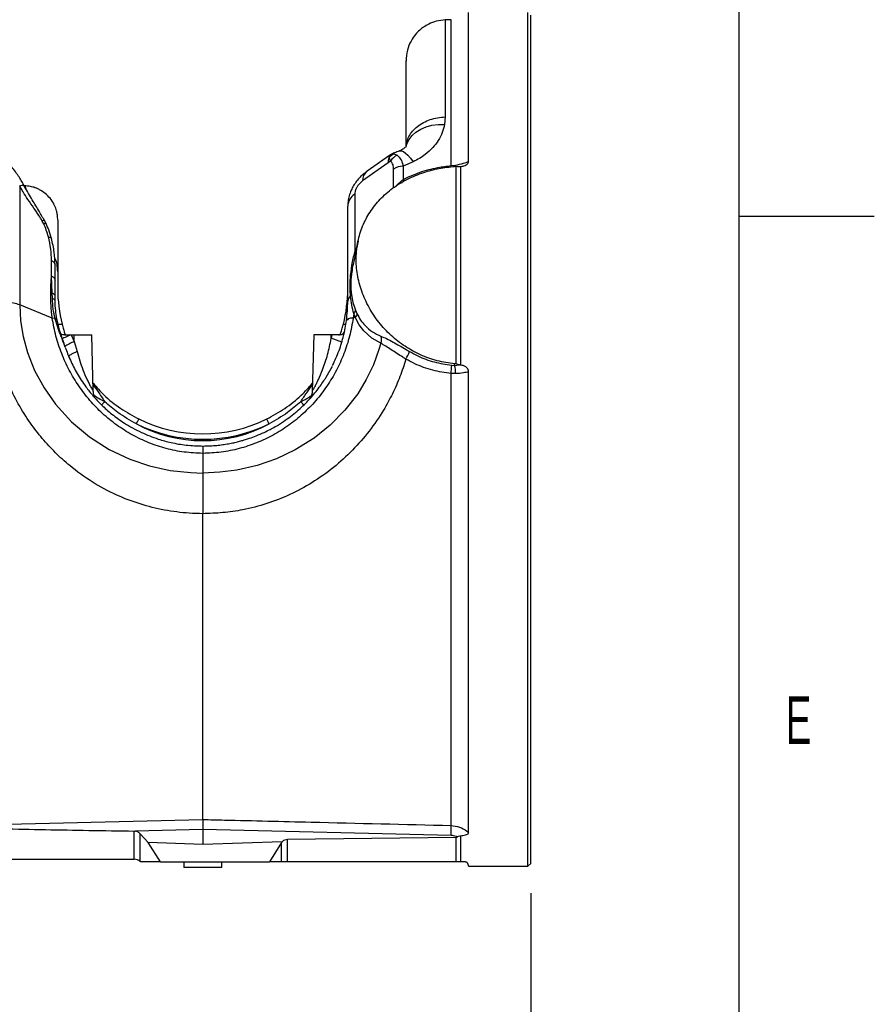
# Model space of a CAD drawing. Extents: x 0 to 4205, y 0 to 2970.
# Tile 53 of 68: x 3890 to 4205, y 1194 to 1557. Entities that reach past the tile are written whole.
import ezdxf

# ---------------------------------------------------------------- set-up
doc = ezdxf.new("R2010")
doc.units = 0
doc.header["$LTSCALE"] = 5
doc.layers.get('0').update_dxf_attribs({"linetype": 'CONTINUOUS'})
doc.styles.add('SLDTEXTSTYLE0', font='TXT', dxfattribs={"width": 0.605})
doc.dimstyles.new('SLDDIMSTYLE0', dxfattribs={"dimtxt": 25, "dimasz": 25, "dimexe": 0, "dimexo": 0.0625, "dimgap": 6.25, "dimtad": 1, "dimdec": 1, "dimrnd": 1e-09, "dimzin": 12, "dimtxsty": 'SLDTEXTSTYLE0', "dimsah": 1, "dimcen": 0.09, "dimazin": 3, "dimtfac": 1, "dimtofl": 0, "dimtmove": 0, "dimatfit": 3, "dimtolj": 1, "dimtzin": 12})

# ---------------------------------------------------------------- blocks, each defined once
blk = doc.blocks.new('_D_16')
at = {"color": 7, "linetype": 'CONTINUOUS'}
for p, q in [((3573.23, 1392.63), (3573.23, 1055.65)), ((4078.23, 1235.13), (4078.23, 1055.65)), ((3573.23, 1063.15), (4078.23, 1063.15))]:
    blk.add_line(p, q, dxfattribs=at)
for points in [[(3573.23, 1063.15), (3598.23, 1059.4), (3598.23, 1066.9)], [(4078.23, 1063.15), (4053.23, 1066.9), (4053.23, 1059.4)]]:
    blk.add_solid(points, dxfattribs=at)
at = {"color": 7, "linetype": 'CONTINUOUS', "insert": (3797.09, 1095.37), "char_height": 25, "attachment_point": 1, "style": 'SLDTEXTSTYLE0'}
blk.add_mtext('505', dxfattribs=at)

msp = doc.modelspace()

# ---------------------------------------------------------------- linework, layer by layer
at = {"color": 7, "linetype": 'CONTINUOUS'}
for p, q in [((4155, 2920), (4155, 50)), ((4055.32, 1505.17), (4055.32, 1560.13)), ((4077.23, 1245.13), (4077.23, 1560.13)), ((4078.23, 1246.13), (4078.23, 1559.13)), ((4048.86, 1557.46), (4046.7, 1557.39)), ((4032.23, 1510.9), (4032.23, 1542.32)), ((4026.08, 1507.38), (4017.84, 1501.53)), ((4050.17, 1503.31), (4050.73, 1503.35)), ((4050.73, 1430.41), (4050.73, 1503.35)), ((4051.92, 1503.26), (4052.39, 1503.3)), ((4010.73, 1453.63), (4010.73, 1488.68)), ((3899.3, 1482.46), (3898.69, 1483.61)), ((3903.73, 1483.47), (3903.73, 1464.54)), ((4155, 1485), (4205, 1485)), ((4014.53, 1475.79), (4012.71, 1467.15)), ((3902.74, 1461.39), (3902.74, 1466.97)), ((3903.73, 1464.54), (3903.73, 1458.13)), ((3902.73, 1455.42), (3902.74, 1461.39)), ((3902.75, 1453.58), (3902.73, 1455.42)), ((3903.54, 1446.55), (3903.45, 1447.05)), ((3904.44, 1442.92), (3903.51, 1446.71)), ((3906.17, 1441.13), (3908.36, 1441.13)), ((3908.36, 1441.13), (3908.72, 1441.13)), ((3908.72, 1441.13), (3909.84, 1441.13)), ((3909.84, 1441.13), (3916.28, 1441.13)), ((3916.83, 1420.37), (3916.28, 1441.13)), ((3998.18, 1441.13), (3997.64, 1420.39)), ((4004.63, 1441.13), (3998.18, 1441.13)), ((4005, 1441.13), (4004.63, 1441.13)), ((4007.94, 1441.13), (4005, 1441.13)), ((3907.79, 1433.2), (3908.07, 1432.57)), ((4004.94, 1429.53), (4002.65, 1425.36)), ((4050.73, 1430.41), (4050.17, 1430.46)), ((4052.39, 1429.98), (4051.94, 1430.05)), ((4055.32, 1257.44), (4055.32, 1427.57)), ((3996.29, 1417.07), (3996.29, 1417.07)), ((3957.23, 1397.42), (3957.23, 1390.17)), ((3957.23, 1390.17), (3957.23, 1375.17)), ((3957.23, 1262.32), (3957.23, 1375.17)), ((3931.99, 1258.05), (3932.28, 1258.04)), ((3957.23, 1258.62), (3957.23, 1253.13)), ((3937.11, 1253.83), (3934.11, 1257.08)), ((3957.23, 1253.13), (3937.11, 1253.83)), ((3941.6, 1246.63), (3937.11, 1253.83)), ((3986.52, 1254.11), (3957.23, 1253.13)), ((3986.35, 1253.84), (3981.87, 1246.63)), ((3986.52, 1254.11), (3986.35, 1253.84)), ((4050.73, 1255.71), (3988.48, 1254.9)), ((4050.73, 1255.71), (4051.05, 1255.91)), ((4050.73, 1246.63), (4050.73, 1255.71)), ((3875.23, 1247.63), (3931.99, 1247.63)), ((3934.11, 1246.75), (3934.23, 1246.63)), ((3941.6, 1246.63), (3934.24, 1246.63)), ((3941.6, 1246.63), (3981.87, 1246.63)), ((3950.23, 1246.63), (3950.23, 1244.63)), ((3964.23, 1244.63), (3964.23, 1246.63)), ((3986.35, 1246.63), (3981.87, 1246.63)), ((3988.48, 1246.63), (3986.35, 1246.63)), ((4050.73, 1246.63), (3988.48, 1246.63)), ((4052.39, 1246.63), (4050.73, 1246.63)), ((4054.03, 1246.63), (4052.39, 1246.63)), ((3953.4, 1244.63), (3950.23, 1244.63)), ((3964.23, 1244.63), (3953.4, 1244.63)), ((4055.23, 1245.13), (4055.23, 1245.43)), ((4055.23, 1245.13), (4077.23, 1245.13)), ((4077.23, 1245.13), (4078.23, 1246.13))]:
    msp.add_line(p, q, dxfattribs=at)
at = {"color": 8, "linetype": 'CONTINUOUS'}
for p, q in [((4048.86, 1503.63), (4048.86, 1557.46)), ((4046.71, 1521.57), (4046.45, 1518.78)), ((4027.23, 1507.88), (4027.91, 1507.96)), ((4027.91, 1507.96), (4028.95, 1507.45)), ((4025.59, 1504.58), (4016.22, 1497.95)), ((4026.49, 1505.25), (4025.59, 1504.58)), ((4026.49, 1505.25), (4025.99, 1506.59)), ((4034.84, 1505.04), (4031.13, 1503.41)), ((4027.6, 1495.44), (4027.6, 1502.34)), ((4031.13, 1503.41), (4031.13, 1498.51)), ((4048.86, 1503.63), (4050.5, 1503.81)), ((4052.39, 1503.3), (4052.39, 1429.98)), ((3889.7, 1496.09), (3889.7, 1452.21)), ((4013.33, 1493.12), (4013.33, 1471.72)), ((3898.55, 1482.09), (3898, 1483.15)), ((4013.33, 1471.72), (4014.05, 1473.49)), ((3901.45, 1462.87), (3901.45, 1468.59)), ((3901.72, 1456.61), (3901.45, 1462.87)), ((3901.76, 1454.61), (3901.72, 1456.61)), ((3889.7, 1452.21), (3889.7, 1452.21)), ((3901.71, 1447.34), (3889.7, 1452.21)), ((4013.61, 1450.28), (4014.13, 1449.04)), ((3902.75, 1447.2), (3901.71, 1447.33)), ((3904.13, 1442.77), (3902.88, 1446.65)), ((4013.5, 1447.64), (4012.75, 1447.33)), ((4012.95, 1448.98), (4012.76, 1447.34)), ((4013.51, 1447.64), (4012.95, 1448.98)), ((3903.9, 1445.13), (3905.34, 1445.13)), ((4009.13, 1445.13), (4010, 1445.13)), ((3908.72, 1441.13), (3909.85, 1438.71)), ((3909.85, 1438.71), (3909.84, 1441.13)), ((4004.62, 1439.79), (4004.63, 1441.13)), ((3909.85, 1438.71), (3910.89, 1434.98)), ((4049.09, 1429.93), (4050.16, 1429.88)), ((4050.16, 1429.88), (4050.17, 1430.46)), ((4050.16, 1429.88), (4051.94, 1430.05)), ((4048.86, 1260.11), (4048.86, 1426.88)), ((4050.5, 1426.84), (4048.86, 1426.88)), ((3931.99, 1247.63), (3931.99, 1258.05)), ((3957.23, 1258.62), (3932.28, 1258.04)), ((4048.85, 1256.43), (3957.23, 1258.62)), ((3934.11, 1246.75), (3934.11, 1257.08)), ((3986.35, 1246.63), (3986.35, 1253.84)), ((3988.48, 1246.63), (3988.48, 1254.9)), ((4052.39, 1256.32), (4052.39, 1246.63))]:
    msp.add_line(p, q, dxfattribs=at)
at = {"color": 8, "linetype": 'CONTINUOUS', "flags": 128}
for points in [[(4032.27, 1510.48), (4032.57, 1511.58), (4033.34, 1513.22), (4034.46, 1514.71), (4035.91, 1516.01), (4037.64, 1517.09), (4039.62, 1517.93), (4041.78, 1518.5), (4044.08, 1518.79), (4046.45, 1518.78)], [(4029.78, 1509.02), (4029.93, 1509.07), (4030.56, 1509.07), (4031.29, 1508.79), (4032.09, 1508.23), (4032.96, 1507.41), (4033.88, 1506.34), (4034.84, 1505.04)], [(4048.94, 1503.1), (4048.9, 1503.31), (4048.86, 1503.63)], [(4050.5, 1503.33), (4050.5, 1503.49), (4050.5, 1503.81)], [(3889.7, 1452.21), (3889.7, 1452.21), (3890.05, 1446.37), (3890.99, 1440.49), (3892.54, 1434.68), (3895.2, 1427.98), (3898.67, 1421.56), (3902.86, 1415.6), (3908.77, 1409.11), (3915.49, 1403.47), (3922.66, 1398.9), (3930.33, 1395.26), (3937.63, 1392.8), (3945.18, 1391.16), (3952.85, 1390.32), (3957.23, 1390.17), (3957.23, 1390.17)], [(4022.92, 1438.07), (4019.64, 1439.94), (4016.67, 1442.62), (4014.97, 1444.88), (4013.5, 1447.64), (4013.5, 1447.64)], [(4004.62, 1439.79), (4004.81, 1440.46), (4005, 1441.13)], [(4022.92, 1438.07), (4022.25, 1435.72), (4020.2, 1430.08), (4017.57, 1424.62), (4014.42, 1419.44), (4009.71, 1413.33), (4004.29, 1407.81), (3998.29, 1402.98), (3991.38, 1398.67), (3984.5, 1395.41), (3977.27, 1392.91), (3969.84, 1391.23), (3963.56, 1390.45), (3957.23, 1390.17), (3957.23, 1390.17)], [(3921.07, 1416.48), (3920.84, 1416.24), (3920.62, 1416.01), (3920.42, 1415.81), (3920.25, 1415.63), (3920.11, 1415.49), (3920, 1415.38), (3919.94, 1415.31), (3919.92, 1415.29)], [(3994.55, 1415.29), (3994.53, 1415.31), (3994.46, 1415.38), (3994.36, 1415.49), (3994.22, 1415.63), (3994.05, 1415.81), (3993.85, 1416.01), (3993.63, 1416.24), (3993.39, 1416.48)], [(3932.74, 1408.33), (3932.92, 1408.68), (3933.08, 1409.01), (3933.24, 1409.32), (3933.37, 1409.59), (3933.48, 1409.82), (3933.56, 1409.98), (3933.61, 1410.09), (3933.63, 1410.12)], [(3981.72, 1408.33), (3981.55, 1408.68), (3981.38, 1409.01), (3981.23, 1409.32), (3981.1, 1409.59), (3980.99, 1409.82), (3980.91, 1409.98), (3980.86, 1410.09), (3980.84, 1410.12)], [(3874.74, 1260.38), (3900.7, 1260.99), (3957.23, 1262.32)]]:
    msp.add_lwpolyline(points, dxfattribs=at)
at = {"color": 8, "linetype": 'CONTINUOUS'}
for centre, radius, start, end in [((4029.75, 1503.33), 4.98, 111.6444, 139.0092), ((4031.36, 1504.49), 5.77, 158.6033, 179.098), ((4031.16, 1502.5), 5.42, 114.0326, 149.4805), ((4020.58, 1498.14), 4.37, 128.9868, 182.4004), ((4031.13, 1497.04), 6.37, 90.0331, 123.6856), ((4033.97, 1500.76), 3.62, 218.3262, 231.4878), ((4016.36, 1488.37), 5.64, 122.5324, 176.8669), ((4013.63, 1474.24), 2.54, 263.3048, 270.9984), ((4013.05, 1453.43), 2.32, 123.2011, 175.0122), ((4010.71, 1456.23), 1.37, 321.2602, 352.0216), ((4011.57, 1450.49), 2.05, 312.3773, 354.2586), ((3994.27, 1401.44), 39.72, 68.934, 74.8965), ((4019.93, 1439.45), 3.29, 335.1123, 22.0639), ((3921.54, 1412.62), 28.59, 114.1255, 122.3295), ((4020.02, 1439.93), 14.42, 327.5265, 340.006), ((4011.29, 1431.3), 37.83, 353.2753, 357.9102), ((4040.43, 1427.26), 10.08, 357.5739, 15.0721), ((3957.23, 1453.63), 51.5, 241.6079, 298.3921), ((3957.23, 1458.13), 55.5, 243.8174, 296.1826), ((3988.25, 1258.37), 60.63, 358.1644, 1.6425)]:
    msp.add_arc(centre, radius, start, end, dxfattribs=at)
at = {"color": 7, "linetype": 'CONTINUOUS'}
for centre, radius, start, end in [((3957.22, 1458.13), 53.49, 179.9985, 194.0637), ((3957.22, 1458.13), 53.51, 345.9386, 359.9992), ((3957.23, 1458.13), 53.5, 243.818, 296.182), ((3931.99, 1244.63), 3, 44.9879, 90.015)]:
    msp.add_arc(centre, radius, start, end, dxfattribs=at)
for points, knots in [([(4046.83, 1557.38), (4045.68, 1557.27), (4043.54, 1557.07), (4040.79, 1556.01), (4038.77, 1554.83), (4037.13, 1553.53), (4035.52, 1551.88), (4033.87, 1549.44), (4032.5, 1546.12), (4032.32, 1543.54), (4032.23, 1542.18)], [0, 0, 0, 0, 0.148387, 0.275472, 0.374984, 0.44881, 0.543823, 0.670545, 0.825169, 1, 1, 1, 1]), ([(4027.21, 1507.97), (4027.17, 1507.96), (4026.76, 1507.85), (4026.41, 1507.6), (4026.09, 1507.37)], [0, 0, 0, 0, 0.100588, 1, 1, 1, 1]), ([(4029.79, 1509.02), (4029.47, 1508.9), (4028.61, 1508.55), (4027.75, 1508.21), (4027.19, 1507.98)], [0, 0, 0, 0, 0.360926, 1, 1, 1, 1]), ([(4032.38, 1510.86), (4032.38, 1510.87), (4032.4, 1510.92), (4032.21, 1510.58), (4032.02, 1510.46), (4031.57, 1510), (4030.98, 1509.61), (4030.36, 1509.26), (4029.92, 1509.09), (4029.77, 1509.03)], [0, 0, 0, 0, 0.004074, 0.052144, 0.170869, 0.356036, 0.563627, 0.848354, 1, 1, 1, 1]), ([(4052.39, 1503.3), (4052.8, 1503.35), (4053.5, 1503.46), (4054.42, 1503.82), (4055.04, 1504.31), (4055.3, 1504.83), (4055.31, 1505.1), (4055.32, 1505.17)], [0, 0, 0, 0, 0.327356, 0.561738, 0.780072, 0.94754, 1, 1, 1, 1]), ([(3891.15, 1496.54), (3890.86, 1497.08), (3890.25, 1498.2), (3889.17, 1499.91), (3887.9, 1501.72), (3886.93, 1502.92), (3886.42, 1503.54)], [0, 0, 0, 0, 0.215828, 0.454569, 0.716269, 1, 1, 1, 1]), ([(4017.84, 1501.51), (4017.45, 1501.23), (4016.53, 1500.57), (4015.24, 1499.34), (4013.96, 1497.87), (4012.86, 1496.25), (4011.92, 1494.45), (4011.22, 1492.48), (4010.79, 1490.52), (4010.77, 1489.24), (4010.76, 1488.68)], [0, 0, 0, 0, 0.093025, 0.222389, 0.350329, 0.478568, 0.607013, 0.748778, 0.890374, 1, 1, 1, 1]), ([(4050.17, 1430.46), (4048.01, 1430.77), (4043.69, 1431.38), (4037.51, 1433.63), (4031.79, 1436.79), (4026.6, 1440.84), (4022.12, 1445.67), (4018.44, 1451.17), (4015.75, 1457.13), (4014.13, 1463.34), (4013.66, 1469.58), (4014.3, 1475.62), (4016.06, 1481.34), (4018.82, 1486.62), (4022.59, 1491.34), (4027.26, 1495.43), (4032.72, 1498.77), (4038.51, 1501.15), (4044.39, 1502.69), (4048.24, 1503.1), (4050.17, 1503.31)], [0, 0, 0, 0, 0.057835, 0.115588, 0.173399, 0.230917, 0.289667, 0.347706, 0.405737, 0.462614, 0.517282, 0.570923, 0.623103, 0.675135, 0.728329, 0.782536, 0.83918, 0.897419, 0.948348, 1, 1, 1, 1]), ([(4050.73, 1503.35), (4051.03, 1503.31), (4051.43, 1503.26), (4051.82, 1503.26), (4051.92, 1503.26)], [0, 0, 0, 0, 0.763392, 1, 1, 1, 1]), ([(3898.69, 1483.61), (3898, 1484.82), (3896.5, 1487.48), (3893.85, 1491.71), (3892.09, 1494.85), (3891.15, 1496.54)], [0, 0, 0, 0, 0.2781148, 0.6115086, 1, 1, 1, 1]), ([(3903.73, 1483.59), (3903.73, 1483.88), (3903.72, 1484.45), (3903.63, 1485.3), (3903.52, 1485.98), (3903.4, 1486.51), (3903.16, 1487.45), (3902.59, 1489.04), (3901.37, 1491.1), (3899.65, 1492.99), (3897.94, 1494.25), (3896.45, 1495.02), (3895.17, 1495.54), (3893.47, 1496.02), (3892.13, 1496.11), (3891.35, 1496.17)], [0, 0, 0, 0, 0.044548, 0.08762, 0.129818, 0.15071, 0.171477, 0.278637, 0.407686, 0.537253, 0.667241, 0.731432, 0.794144, 0.87949, 1, 1, 1, 1]), ([(3901.44, 1476.7), (3901.14, 1477.77), (3900.58, 1479.75), (3899.7, 1481.61), (3899.3, 1482.46)], [0, 0, 0, 0, 0.541318, 1, 1, 1, 1]), ([(3902.74, 1466.97), (3902.69, 1468.54), (3902.56, 1471.82), (3901.82, 1475.03), (3901.44, 1476.7)], [0, 0, 0, 0, 0.477659, 1, 1, 1, 1]), ([(3903.73, 1464.54), (3903.68, 1465.43), (3903.59, 1467.02), (3903.19, 1468.81), (3902.66, 1469.5), (3902.57, 1469.62)], [0, 0, 0, 0, 0.510714, 0.911116, 1, 1, 1, 1]), ([(4012.71, 1467.15), (4012.71, 1467.14), (4012.44, 1466.15), (4012.35, 1465.13), (4012.25, 1464.12)], [0, 0, 0, 0, 0.008306, 1, 1, 1, 1]), ([(3903.44, 1447.05), (3903.27, 1448.09), (3902.91, 1450.25), (3902.81, 1452.44), (3902.75, 1453.58)], [0, 0, 0, 0, 0.479352, 1, 1, 1, 1]), ([(4010.25, 1446.45), (4010.39, 1447.66), (4010.67, 1450.04), (4010.71, 1452.45), (4010.73, 1453.63)], [0, 0, 0, 0, 0.50624, 1, 1, 1, 1]), ([(4005.15, 1429.83), (4005.98, 1431.65), (4007.61, 1435.24), (4009.31, 1440.83), (4009.94, 1444.6), (4010.25, 1446.45)], [0, 0, 0, 0, 0.344128, 0.6774575, 1, 1, 1, 1]), ([(3906.49, 1436.67), (3906.38, 1436.99), (3906.12, 1437.76), (3905.42, 1439.84), (3904.86, 1441.6), (3904.44, 1442.92)], [0, 0, 0, 0, 0.156421, 0.370494, 1, 1, 1, 1]), ([(3905.34, 1445.13), (3905.42, 1444.8), (3905.58, 1444.16), (3905.84, 1443.27), (3906.06, 1442.53), (3906.19, 1442.11), (3906.24, 1441.94)], [0, 0, 0, 0, 0.304744, 0.601372, 0.843047, 1, 1, 1, 1]), ([(4008.23, 1441.94), (4008.3, 1442.18), (4008.47, 1442.72), (4008.72, 1443.58), (4008.95, 1444.41), (4009.08, 1444.93), (4009.13, 1445.13)], [0, 0, 0, 0, 0.221625, 0.512781, 0.810841, 1, 1, 1, 1]), ([(3906.17, 1441.13), (3905.82, 1441.16), (3905.34, 1441.19), (3904.98, 1441.5), (3904.87, 1441.59)], [0, 0, 0, 0, 0.706258, 1, 1, 1, 1]), ([(3906.24, 1441.94), (3906.34, 1441.69), (3906.52, 1441.25), (3906.98, 1441.17), (3907.18, 1441.13)], [0, 0, 0, 0, 0.568369, 1, 1, 1, 1]), ([(4007.29, 1441.13), (4007.51, 1441.18), (4007.97, 1441.28), (4008.14, 1441.72), (4008.23, 1441.94)], [0, 0, 0, 0, 0.479685, 1, 1, 1, 1]), ([(4009.48, 1442.42), (4009.37, 1442.14), (4009.14, 1441.59), (4008.49, 1441.16), (4008.07, 1441.14), (4007.94, 1441.13)], [0, 0, 0, 0, 0.415167, 0.821879, 1, 1, 1, 1]), ([(3906.53, 1436.55), (3906.81, 1435.76), (3907.37, 1434.17), (3908.38, 1431.78), (3909.54, 1429.34), (3910.87, 1426.88), (3912.39, 1424.4), (3913.91, 1422.21), (3915.37, 1420.3), (3916.75, 1418.64), (3918.27, 1416.95), (3919.94, 1415.25), (3921.77, 1413.54), (3923.77, 1411.86), (3925.97, 1410.19), (3928.49, 1408.47), (3931.37, 1406.75), (3934.48, 1405.17), (3937.65, 1403.81), (3941.3, 1402.5), (3945.77, 1401.29), (3951.31, 1400.32), (3955.28, 1400.2), (3957.39, 1400.13)], [0, 0, 0, 0, 0.037213, 0.076007, 0.116388, 0.158355, 0.201903, 0.247036, 0.277642, 0.309953, 0.343971, 0.37969, 0.417118, 0.456245, 0.497082, 0.541124, 0.593311, 0.647578, 0.697813, 0.748048, 0.82147, 0.905454, 1, 1, 1, 1]), ([(4051.94, 1430.05), (4051.62, 1430.12), (4051.21, 1430.21), (4050.82, 1430.37), (4050.73, 1430.41)], [0, 0, 0, 0, 0.776516, 1, 1, 1, 1]), ([(4055.32, 1427.57), (4055.29, 1427.8), (4055.24, 1428.26), (4054.87, 1428.87), (4054.23, 1429.44), (4053.37, 1429.81), (4052.69, 1429.93), (4052.39, 1429.98)], [0, 0, 0, 0, 0.1671524, 0.334597, 0.5031608, 0.7796499, 1, 1, 1, 1]), ([(3957.39, 1400.13), (3958.25, 1400.15), (3959.92, 1400.17), (3962.34, 1400.36), (3964.59, 1400.62), (3966.69, 1400.96), (3968.62, 1401.35), (3970.39, 1401.76), (3971.83, 1402.16), (3973.19, 1402.56), (3974.85, 1403.1), (3977.14, 1403.95), (3979.66, 1405.03), (3981.98, 1406.18), (3983.88, 1407.22), (3986, 1408.5), (3988.33, 1410.06), (3990.86, 1411.98), (3993.11, 1413.91), (3995.1, 1415.81), (3997.53, 1418.37), (4000.18, 1421.55), (4001.96, 1424.31), (4002.78, 1425.59)], [0, 0, 0, 0, 0.047409, 0.092027, 0.133847, 0.172873, 0.209108, 0.242544, 0.273186, 0.291657, 0.320679, 0.369431, 0.426723, 0.472094, 0.511967, 0.546332, 0.608556, 0.666912, 0.721403, 0.772026, 0.81878, 0.916106, 1, 1, 1, 1]), ([(3916.75, 1423.31), (3918.06, 1421.82), (3921.12, 1418.37), (3926.79, 1413.87), (3931.37, 1411.36), (3933.63, 1410.12)], [0, 0, 0, 0, 0.27499, 0.641403, 1, 1, 1, 1]), ([(3980.84, 1410.12), (3983.1, 1411.36), (3987.62, 1413.84), (3993.31, 1418.33), (3996.37, 1421.79), (3997.72, 1423.31)], [0, 0, 0, 0, 0.358548, 0.717084, 1, 1, 1, 1]), ([(3917.9, 1417.39), (3917.78, 1417.56), (3917.47, 1417.98), (3917.13, 1418.72), (3916.88, 1419.56), (3916.86, 1420.1), (3916.85, 1420.37)], [0, 0, 0, 0, 0.191405, 0.489069, 0.754425, 1, 1, 1, 1]), ([(3917.31, 1418.02), (3917.43, 1417.88), (3917.57, 1417.73), (3917.71, 1417.57), (3917.73, 1417.55)], [0, 0, 0, 0, 0.858909, 1, 1, 1, 1]), ([(3997.64, 1420.39), (3997.63, 1420.14), (3997.6, 1419.63), (3997.42, 1418.93), (3997.17, 1418.32), (3996.91, 1417.86), (3996.7, 1417.55), (3996.58, 1417.4), (3996.54, 1417.35)], [0, 0, 0, 0, 0.230729, 0.460176, 0.659503, 0.824561, 0.949782, 1, 1, 1, 1]), ([(3957.39, 1400.13), (3957.38, 1400.07), (3957.31, 1399.85), (3957.31, 1399.32), (3957.26, 1398.48), (3957.24, 1397.8), (3957.23, 1397.42)], [0, 0, 0, 0, 0.065484, 0.257808, 0.573577, 1, 1, 1, 1]), ([(3957.23, 1262.32), (3957.23, 1262.08), (3957.23, 1261.5), (3957.23, 1260.49), (3957.23, 1259.49), (3957.23, 1258.85), (3957.23, 1258.62)], [0, 0, 0, 0, 0.191995, 0.475058, 0.817221, 1, 1, 1, 1]), ([(3875.23, 1259.18), (3877.89, 1259.11), (3891.2, 1258.71), (3910.12, 1258.37), (3926.38, 1258.14), (3931.99, 1258.05)], [0, 0, 0, 0, 0.140575, 0.703588, 1, 1, 1, 1]), ([(3934.11, 1257.08), (3933.86, 1257.31), (3933.35, 1257.77), (3932.66, 1257.99), (3932.3, 1258.03), (3932.28, 1258.04)], [0, 0, 0, 0, 0.4831792, 0.967474, 1, 1, 1, 1]), ([(4052.39, 1256.32), (4052.66, 1256.35), (4053.26, 1256.4), (4054.12, 1256.56), (4054.83, 1256.81), (4055.27, 1257.15), (4055.31, 1257.38), (4055.32, 1257.44)], [0, 0, 0, 0, 0.2484072, 0.5447931, 0.789261, 0.9421147, 1, 1, 1, 1]), ([(3988.48, 1254.9), (3988.15, 1254.87), (3987.51, 1254.79), (3986.87, 1254.42), (3986.58, 1254.15), (3986.52, 1254.11)], [0, 0, 0, 0, 0.451261, 0.902059, 1, 1, 1, 1]), ([(4051.05, 1255.91), (4051.38, 1256.06), (4051.81, 1256.26), (4052.27, 1256.31), (4052.39, 1256.32)], [0, 0, 0, 0, 0.7474552, 1, 1, 1, 1]), ([(4055.23, 1245.43), (4055.23, 1245.49), (4055.22, 1245.64), (4055.16, 1245.87), (4055.04, 1246.09), (4054.91, 1246.26), (4054.77, 1246.38), (4054.65, 1246.46), (4054.54, 1246.52), (4054.44, 1246.56), (4054.33, 1246.59), (4054.24, 1246.61), (4054.15, 1246.63), (4054.09, 1246.63), (4054.05, 1246.63), (4054.03, 1246.63)], [0, 0, 0, 0, 0.0885945, 0.2409236, 0.3745267, 0.4876337, 0.5824142, 0.6616734, 0.7281575, 0.7843977, 0.8323758, 0.8979124, 0.9329029, 0.9765732, 1, 1, 1, 1])]:
    msp.add_open_spline(points, degree=3, knots=knots, dxfattribs=at)
at = {"color": 8, "linetype": 'CONTINUOUS'}
for points, knots in [([(4046.71, 1557.23), (4046.71, 1557.26), (4046.71, 1557.7), (4046.71, 1554.95), (4046.71, 1553.58), (4046.71, 1549.12), (4046.71, 1544.18), (4046.71, 1537.64), (4046.71, 1530.02), (4046.71, 1524.51), (4046.71, 1521.57)], [0, 0, 0, 0, 0.002123, 0.034449, 0.105123, 0.213514, 0.358658, 0.539241, 0.753668, 1, 1, 1, 1]), ([(4032.34, 1510.88), (4032.38, 1511.34), (4032.48, 1512.55), (4033.28, 1514.43), (4034.61, 1516.41), (4036.43, 1518.14), (4038.63, 1519.58), (4041.14, 1520.65), (4043.86, 1521.37), (4045.75, 1521.5), (4046.71, 1521.57)], [0, 0, 0, 0, 0.070445, 0.186727, 0.30796, 0.435414, 0.569352, 0.709102, 0.853269, 1, 1, 1, 1]), ([(4046.45, 1518.78), (4046.21, 1517.81), (4045.71, 1515.75), (4044.2, 1512.86), (4042.09, 1510.08), (4039.69, 1507.89), (4037.21, 1506.19), (4035.64, 1505.43), (4034.84, 1505.04)], [0, 0, 0, 0, 0.161322, 0.338114, 0.519254, 0.720126, 0.856025, 1, 1, 1, 1]), ([(4025.99, 1506.59), (4025.94, 1506.79), (4025.87, 1507.07), (4026.04, 1507.29), (4026.1, 1507.36)], [0, 0, 0, 0, 0.673974, 1, 1, 1, 1]), ([(4027.6, 1502.34), (4027.6, 1502.44), (4027.59, 1503.09), (4027.5, 1504.23), (4026.8, 1504.94), (4026.49, 1505.25)], [0, 0, 0, 0, 0.095681, 0.601697, 1, 1, 1, 1]), ([(4028.95, 1507.45), (4029.43, 1507.01), (4030.49, 1506.03), (4030.92, 1504.45), (4031.1, 1503.55), (4031.13, 1503.41)], [0, 0, 0, 0, 0.40823, 0.908376, 1, 1, 1, 1]), ([(4050.5, 1503.81), (4051.51, 1503.98), (4053.16, 1504.27), (4054.71, 1504.91), (4055.32, 1505.17)], [0, 0, 0, 0, 0.606393, 1, 1, 1, 1]), ([(4031.13, 1498.51), (4033.15, 1499.43), (4037.29, 1501.31), (4043.3, 1502.89), (4047.23, 1503.41), (4048.86, 1503.63)], [0, 0, 0, 0, 0.35845, 0.734846, 1, 1, 1, 1]), ([(4016.22, 1497.95), (4015.85, 1497.66), (4015.14, 1497.11), (4014.34, 1496.13), (4013.77, 1495.12), (4013.4, 1494.13), (4013.35, 1493.44), (4013.33, 1493.12)], [0, 0, 0, 0, 0.239418, 0.462527, 0.645632, 0.834904, 1, 1, 1, 1]), ([(4028.61, 1496.05), (4028.75, 1496.21), (4029.49, 1497.12), (4030.39, 1497.88), (4031.13, 1498.51)], [0, 0, 0, 0, 0.181328, 1, 1, 1, 1]), ([(3889.7, 1496.09), (3889.95, 1496.16), (3890.32, 1496.26), (3891.1, 1496.73), (3891.09, 1496.53), (3891.09, 1496.51)], [0, 0, 0, 0, 0.638342, 0.964938, 1, 1, 1, 1]), ([(3898, 1483.15), (3897.59, 1483.84), (3896.64, 1485.48), (3894.84, 1488.13), (3892.83, 1490.98), (3891.04, 1493.67), (3890.1, 1495.36), (3889.7, 1496.09)], [0, 0, 0, 0, 0.156562, 0.369702, 0.623723, 0.837361, 1, 1, 1, 1]), ([(3892.14, 1494.81), (3892.13, 1494.83), (3892.07, 1495.14), (3891.9, 1495.54), (3891.7, 1496.14), (3891.49, 1496.14), (3891.45, 1496.14)], [0, 0, 0, 0, 0.04289, 0.600415, 0.930222, 1, 1, 1, 1]), ([(3898, 1483.15), (3898.11, 1483.25), (3898.29, 1483.4), (3898.7, 1483.5), (3898.66, 1483.59), (3898.66, 1483.6)], [0, 0, 0, 0, 0.636504, 0.978913, 1, 1, 1, 1]), ([(3898.55, 1482.09), (3898.7, 1482.16), (3898.94, 1482.27), (3899.17, 1482.42), (3899.26, 1482.45), (3899.27, 1482.45)], [0, 0, 0, 0, 0.635288, 0.984735, 1, 1, 1, 1]), ([(3900.3, 1477.28), (3900.06, 1478.14), (3899.61, 1479.79), (3898.89, 1481.35), (3898.55, 1482.09)], [0, 0, 0, 0, 0.520937, 1, 1, 1, 1]), ([(3901.45, 1468.59), (3901.39, 1470.01), (3901.28, 1472.94), (3900.63, 1475.8), (3900.3, 1477.28)], [0, 0, 0, 0, 0.4845294, 1, 1, 1, 1]), ([(3900.3, 1477.28), (3900.53, 1477.24), (3900.93, 1477.18), (3901.46, 1476.89), (3901.42, 1476.71), (3901.42, 1476.7)], [0, 0, 0, 0, 0.585056, 0.971069, 1, 1, 1, 1]), ([(4011.78, 1455.37), (4011.7, 1456.43), (4011.53, 1458.65), (4011.69, 1462.49), (4012.19, 1466.91), (4012.95, 1470.11), (4013.33, 1471.72)], [0, 0, 0, 0, 0.192719, 0.403642, 0.698823, 1, 1, 1, 1]), ([(3901.45, 1468.59), (3901.81, 1468.38), (3902.46, 1468.01), (3902.65, 1467.29), (3902.74, 1466.97)], [0, 0, 0, 0, 0.551846, 1, 1, 1, 1]), ([(3901.71, 1447.34), (3901.65, 1447.76), (3901.55, 1448.62), (3901.42, 1449.92), (3901.31, 1451.22), (3901.23, 1452.52), (3901.18, 1453.82), (3901.1, 1456.74), (3901.18, 1459.49), (3901.37, 1462.07), (3901.42, 1462.61), (3901.45, 1462.88)], [0, 0, 0, 0, 0.0833575, 0.1668663, 0.2505099, 0.3342576, 0.4180751, 0.5019159, 0.8961096, 0.9479532, 1, 1, 1, 1]), ([(3901.45, 1462.88), (3901.8, 1462.69), (3902.44, 1462.37), (3902.65, 1461.69), (3902.74, 1461.39)], [0, 0, 0, 0, 0.562672, 1, 1, 1, 1]), ([(4012.25, 1464.12), (4012.15, 1463.51), (4011.9, 1462.04), (4011.82, 1459.71), (4011.87, 1457.63), (4012.02, 1456.42), (4012.06, 1456.04)], [0, 0, 0, 0, 0.22806, 0.55018, 0.859285, 1, 1, 1, 1]), ([(3957.23, 1375.17), (3955.57, 1375.21), (3950.84, 1375.33), (3943.05, 1376.34), (3934.06, 1378.57), (3925.09, 1382), (3916.35, 1386.72), (3908.86, 1392.11), (3902.81, 1397.61), (3897.97, 1402.84), (3893.33, 1408.85), (3889.06, 1415.68), (3885.15, 1423.65), (3882.28, 1431.64), (3880.42, 1439.48), (3879.36, 1446.64), (3879.2, 1451.43), (3879.12, 1453.8)], [0, 0, 0, 0, 0.040522, 0.115752, 0.191173, 0.266244, 0.349683, 0.433191, 0.491044, 0.54908, 0.607021, 0.67635, 0.745469, 0.823604, 0.883135, 0.942093, 1, 1, 1, 1]), ([(3889.7, 1452.21), (3888.96, 1452.45), (3887.39, 1452.94), (3884.98, 1453.38), (3882.5, 1453.67), (3880.66, 1453.77), (3879.52, 1453.79), (3879.22, 1453.8), (3879.12, 1453.8)], [0, 0, 0, 0, 0.215691, 0.459543, 0.6821, 0.91385, 0.972944, 1, 1, 1, 1]), ([(3901.72, 1456.61), (3902.03, 1456.44), (3902.53, 1456.17), (3902.65, 1455.63), (3902.69, 1455.41)], [0, 0, 0, 0, 0.605207, 1, 1, 1, 1]), ([(3902.74, 1447.2), (3902.5, 1448.37), (3901.99, 1450.81), (3901.84, 1453.31), (3901.76, 1454.61)], [0, 0, 0, 0, 0.478509, 1, 1, 1, 1]), ([(3901.76, 1454.61), (3902.06, 1454.47), (3902.54, 1454.26), (3902.66, 1453.76), (3902.71, 1453.57)], [0, 0, 0, 0, 0.620216, 1, 1, 1, 1]), ([(4012.95, 1448.98), (4012.69, 1450.03), (4012.17, 1452.14), (4011.91, 1454.29), (4011.78, 1455.37)], [0, 0, 0, 0, 0.499416, 1, 1, 1, 1]), ([(4012.06, 1456.04), (4012.24, 1455.06), (4012.58, 1453.1), (4013.27, 1451.22), (4013.61, 1450.28)], [0, 0, 0, 0, 0.49851, 1, 1, 1, 1]), ([(3957.23, 1397.42), (3954.94, 1397.52), (3950.39, 1397.73), (3943.71, 1399.09), (3937.28, 1401.23), (3931.17, 1404.15), (3925.45, 1407.77), (3920.2, 1412.04), (3915.5, 1416.9), (3911.38, 1422.27), (3907.89, 1428.08), (3905.08, 1434.25), (3902.93, 1440.68), (3902.12, 1445.12), (3901.71, 1447.33)], [0, 0, 0, 0, 0.084615, 0.168078, 0.250938, 0.334429, 0.417632, 0.500479, 0.583843, 0.66684, 0.750107, 0.833671, 0.9168, 1, 1, 1, 1]), ([(3902.74, 1447.2), (3902.93, 1447.21), (3903.18, 1447.24), (3903.37, 1447.09), (3903.43, 1447.05)], [0, 0, 0, 0, 0.728784, 1, 1, 1, 1]), ([(3902.88, 1446.65), (3902.86, 1446.74), (3902.81, 1446.93), (3902.77, 1447.11), (3902.75, 1447.2)], [0, 0, 0, 0, 0.494182, 1, 1, 1, 1]), ([(3902.85, 1446.83), (3903.02, 1446.85), (3903.26, 1446.88), (3903.44, 1446.74), (3903.49, 1446.71)], [0, 0, 0, 0, 0.734566, 1, 1, 1, 1]), ([(4012.75, 1447.33), (4012.35, 1445.1), (4011.54, 1440.65), (4009.43, 1434.19), (4006.64, 1428), (4003.15, 1422.18), (3999.02, 1416.8), (3994.3, 1411.94), (3989.03, 1407.68), (3983.29, 1404.07), (3977.15, 1401.18), (3970.71, 1399.06), (3964.03, 1397.72), (3959.51, 1397.52), (3957.23, 1397.42)], [0, 0, 0, 0, 0.083632, 0.166997, 0.250118, 0.333761, 0.41681, 0.499784, 0.583334, 0.666318, 0.749518, 0.833038, 0.916007, 1, 1, 1, 1]), ([(4012.76, 1447.34), (4012.11, 1447.32), (4011.15, 1447.3), (4010.47, 1446.66), (4010.25, 1446.45)], [0, 0, 0, 0, 0.675085, 1, 1, 1, 1]), ([(4013.5, 1447.64), (4013.5, 1447.64), (4013.51, 1447.64), (4013.51, 1447.64), (4013.51, 1447.64)], [0, 0, 0, 0, 0.701824, 1, 1, 1, 1]), ([(4014.13, 1449.04), (4014.13, 1449.01), (4014.12, 1448.77), (4013.98, 1448.26), (4013.68, 1447.87), (4013.51, 1447.64)], [0, 0, 0, 0, 0.053506, 0.460439, 1, 1, 1, 1]), ([(4014.13, 1449.04), (4014.55, 1448.21), (4015.37, 1446.62), (4017.26, 1444.29), (4019.75, 1442.17), (4021.91, 1441.18), (4022.98, 1440.69)], [0, 0, 0, 0, 0.222582, 0.430204, 0.718617, 1, 1, 1, 1]), ([(3904.13, 1442.77), (3904.34, 1442.85), (3904.55, 1442.94), (3904.44, 1442.92), (3904.44, 1442.92)], [0, 0, 0, 0, 0.990284, 1, 1, 1, 1]), ([(3906.49, 1436.66), (3906.32, 1437.15), (3905.97, 1438.15), (3905.37, 1439.66), (3904.75, 1441.21), (3904.34, 1442.25), (3904.13, 1442.77)], [0, 0, 0, 0, 0.238036, 0.486041, 0.743456, 1, 1, 1, 1]), ([(3908.36, 1441.13), (3908.06, 1440.99), (3907.41, 1440.69), (3906.5, 1440.25), (3905.83, 1439.92), (3905.52, 1439.74), (3905.47, 1439.71)], [0, 0, 0, 0, 0.307381, 0.666827, 0.946922, 1, 1, 1, 1]), ([(3997.66, 1420.39), (3997.68, 1420.42), (3997.74, 1420.52), (3998.02, 1421), (3998.51, 1421.87), (3999.21, 1423.19), (4000.25, 1425.32), (4001.74, 1428.87), (4003.4, 1433.91), (4004.21, 1437.81), (4004.62, 1439.79)], [0, 0, 0, 0, 0.005326, 0.016461, 0.079962, 0.150707, 0.232858, 0.423442, 0.707563, 1, 1, 1, 1]), ([(4022.98, 1440.69), (4023.66, 1440.39), (4025.18, 1439.72), (4027.42, 1438.5), (4029.85, 1437.14), (4031.88, 1435.98), (4033.15, 1435.25), (4033.57, 1435)], [0, 0, 0, 0, 0.184604, 0.41485, 0.634749, 0.879239, 1, 1, 1, 1]), ([(4032.18, 1432.19), (4031.81, 1432.42), (4030.71, 1433.12), (4028.92, 1434.27), (4026.82, 1435.63), (4024.85, 1436.93), (4023.53, 1437.71), (4022.92, 1438.07)], [0, 0, 0, 0, 0.119473, 0.355322, 0.582054, 0.804742, 1, 1, 1, 1]), ([(3910.89, 1434.98), (3910.46, 1434.78), (3909.67, 1434.43), (3908.72, 1433.89), (3908.04, 1433.57), (3907.84, 1433.28), (3907.79, 1433.2)], [0, 0, 0, 0, 0.396059, 0.71248, 0.918638, 1, 1, 1, 1]), ([(3910.89, 1434.98), (3911.2, 1433.85), (3911.82, 1431.59), (3913.03, 1428.14), (3914.21, 1425.34), (3915.25, 1423.21), (3915.95, 1421.89), (3916.46, 1420.95), (3916.77, 1420.48), (3916.82, 1420.37), (3916.82, 1420.37)], [0, 0, 0, 0, 0.221982, 0.443764, 0.693262, 0.797487, 0.893433, 0.976558, 0.999899, 1, 1, 1, 1]), ([(4032.18, 1432.19), (4031.49, 1430.03), (4030.09, 1425.68), (4027.29, 1419.41), (4023.62, 1412.62), (4018.76, 1405.55), (4012.59, 1398.44), (4005.52, 1392), (3997.77, 1386.53), (3989.46, 1382.08), (3980.9, 1378.72), (3972.57, 1376.57), (3964.64, 1375.41), (3959.7, 1375.25), (3957.23, 1375.17)], [0, 0, 0, 0, 0.067518, 0.135604, 0.203783, 0.296746, 0.390067, 0.48292, 0.580461, 0.671258, 0.762377, 0.85322, 0.926573, 1, 1, 1, 1]), ([(4048.86, 1426.88), (4046.59, 1427.21), (4041.99, 1427.9), (4036.43, 1429.93), (4033.27, 1431.61), (4032.18, 1432.19)], [0, 0, 0, 0, 0.3898664, 0.7899673, 1, 1, 1, 1]), ([(4033.57, 1435), (4034.58, 1434.45), (4037.46, 1432.88), (4042.63, 1430.92), (4046.92, 1430.26), (4049.09, 1429.93)], [0, 0, 0, 0, 0.210603, 0.599161, 1, 1, 1, 1]), ([(4055.32, 1427.57), (4054.7, 1427.4), (4053.13, 1426.97), (4051.5, 1426.89), (4050.5, 1426.84)], [0, 0, 0, 0, 0.389723, 1, 1, 1, 1]), ([(3916.76, 1422.79), (3917.39, 1421.93), (3918.87, 1419.86), (3920.26, 1417.72), (3921.07, 1416.48)], [0, 0, 0, 0, 0.417496, 1, 1, 1, 1]), ([(3993.39, 1416.48), (3994.11, 1417.6), (3995.49, 1419.73), (3996.99, 1421.78), (3997.7, 1422.75)], [0, 0, 0, 0, 0.524149, 1, 1, 1, 1]), ([(3921.07, 1416.48), (3920.33, 1416.84), (3919.12, 1417.44), (3917.79, 1418.28), (3917.21, 1418.75), (3917.04, 1418.88)], [0, 0, 0, 0, 0.525565, 0.862013, 1, 1, 1, 1]), ([(3993.39, 1416.48), (3994.13, 1416.84), (3995.35, 1417.44), (3996.68, 1418.28), (3997.26, 1418.75), (3997.43, 1418.88)], [0, 0, 0, 0, 0.525609, 0.862013, 1, 1, 1, 1]), ([(3932.74, 1408.33), (3930.41, 1409.64), (3926.26, 1411.99), (3922.66, 1415.11), (3921.07, 1416.48)], [0, 0, 0, 0, 0.560757, 1, 1, 1, 1]), ([(3993.39, 1416.48), (3991.81, 1415.11), (3988.21, 1411.99), (3984.05, 1409.64), (3981.72, 1408.33)], [0, 0, 0, 0, 0.4392433, 1, 1, 1, 1]), ([(3957.23, 1262.32), (3959.9, 1262.25), (3973.22, 1261.93), (4003.76, 1261.19), (4031.64, 1260.52), (4048.86, 1260.11)], [0, 0, 0, 0, 0.087241, 0.43621, 1, 1, 1, 1]), ([(4048.86, 1260.11), (4049.9, 1259.98), (4051.98, 1259.73), (4054.1, 1258.52), (4055.1, 1257.64), (4055.32, 1257.44)], [0, 0, 0, 0, 0.440848, 0.8759, 1, 1, 1, 1]), ([(4051.05, 1255.91), (4050.94, 1255.96), (4050.24, 1256.27), (4049.48, 1256.36), (4048.85, 1256.43)], [0, 0, 0, 0, 0.169692, 1, 1, 1, 1])]:
    msp.add_open_spline(points, degree=3, knots=knots, dxfattribs=at)

# ---------------------------------------------------------------- texts
at = {"color": 7, "linetype": 'CONTINUOUS', "insert": (4172.32, 1307.7), "char_height": 17.5, "attachment_point": 1, "style": 'SLDTEXTSTYLE0'}
msp.add_mtext('E', dxfattribs=at)

# ---------------------------------------------------------------- dimensions: what is measured, and where the dimension line sits
at = {"color": 7, "linetype": 'CONTINUOUS'}
dim = msp.add_linear_dim(base=(4078.23, 1063.15), p1=(3573.23, 1402.63), p2=(4078.23, 1245.13), dimstyle='SLDDIMSTYLE0', dxfattribs=at)
dim.commit()
dim.dimension.update_dxf_attribs({"geometry": '_D_16', "text_midpoint": (3825.73, 1063.15), "dimtype": 160})

doc.saveas('drawing.dxf')
